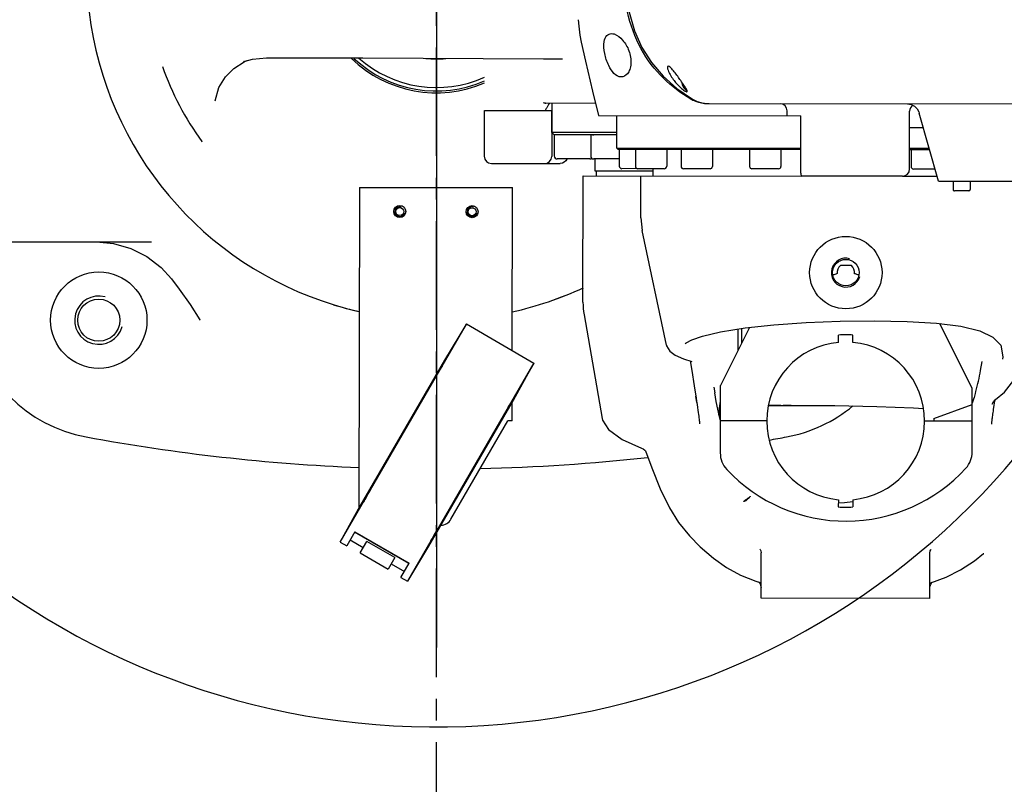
# Model space of a CAD drawing. Header units: millimetres. Extents: x 4086 to 10416, y 123 to 1549.
# Tile 200 of 256: x 9336 to 9404, y 534 to 587. Entities that reach past the tile are written whole.
import ezdxf

# ---------------------------------------------------------------- set-up
doc = ezdxf.new("R2010")
doc.units = ezdxf.units.MM
doc.linetypes.add('CENTER', pattern=[0.6, 0.375, -0.075, 0.075, -0.075])
doc.layers.add('中心线', color=7, linetype='Continuous')
doc.layers.add('运动范围', color=7, linetype='Continuous')
doc.styles.add('思源黑', font='SourceHanSansCN-Normal.ttf')
doc.dimstyles.new('尺寸标注_1_6比例中六', dxfattribs={"dimtxt": 10, "dimasz": 8, "dimexe": 2, "dimexo": 1.5, "dimgap": 1, "dimtad": 1, "dimdec": 1, "dimlfac": 6, "dimdsep": 46, "dimtxsty": '思源黑', "dimcen": 0.09, "dimadec": 0, "dimazin": 0, "dimtp": 0.01, "dimtm": 0.01, "dimtfac": 1, "dimtdec": 1, "dimtofl": 0, "dimtmove": 0, "dimatfit": 3, "dimfxl": 1, "dimtolj": 1, "dimarcsym": 0})
doc.dimstyles.new('尺寸标注_1_6比例中六弯折', dxfattribs={"dimtxt": 10, "dimasz": 8, "dimexe": 2, "dimexo": 1.5, "dimgap": 1, "dimtad": 1, "dimtih": 1, "dimtoh": 1, "dimdec": 1, "dimlfac": 6, "dimdsep": 46, "dimtxsty": '思源黑', "dimcen": 0.09, "dimadec": 0, "dimazin": 0, "dimtp": 0.01, "dimtm": 0.01, "dimtfac": 1, "dimtdec": 1, "dimtofl": 0, "dimtmove": 0, "dimatfit": 3, "dimfxl": 1, "dimtolj": 1, "dimarcsym": 0})

# ---------------------------------------------------------------- blocks, each defined once
blk = doc.blocks.new('*D680')
at = {"layer": 'Defpoints', "color": 0}
for p in [(9364.758, 590.013), (9588.057, 409.452)]:
    blk.add_point(p, dxfattribs=at)
at = {"layer": '中心线', "color": 0}
for p, q in [((9364.758, 589.923), (9364.758, 590.103)), ((9364.668, 590.013), (9364.848, 590.013))]:
    blk.add_line(p, q, dxfattribs=at)
at = {"layer": '中心线', "color": 0, "lineweight": -2}
for p in [(9594.278, 404.422), (9657.035, 383.913)]:
    blk.add_line(p, (9619.641, 383.913), dxfattribs=at)
at = {"layer": '中心线', "color": 0}
blk.add_solid([(9595.116, 405.459), (9593.439, 403.385), (9588.057, 409.452)], dxfattribs=at)
at = {"layer": '中心线', "color": 0, "insert": (9638.838, 395.282), "char_height": 10, "attachment_point": 2, "style": '思源黑'}
blk.add_mtext('\\A1;R1723', dxfattribs=at)
blk = doc.blocks.new('*D683')
at = {"layer": 'Defpoints', "color": 0}
for p in [(9438.28, 590.013), (9439.022, 590.013), (9291.622, 577.117), (9292.353, 577.246), (9331.717, 513.416)]:
    blk.add_point(p, dxfattribs=at)
at = {"layer": '运动范围', "color": 0, "linetype": 'Continuous', "lineweight": -2}
for p, q in [((9440.522, 590.013), (9450.177, 590.013)), ((9290.145, 576.856), (9280.637, 575.18))]:
    blk.add_line(p, q, dxfattribs=at)
blk.add_arc((9364.758, 590.013), 83.419, 195.49687, 354.50313, dxfattribs=at)
at = {"layer": '运动范围', "color": 0}
for points in [[(9449.125, 581.958), (9446.461, 582.086), (9448.177, 590.013)], [(9285.672, 568.019), (9283.071, 567.43), (9282.606, 575.527)]]:
    blk.add_solid(points, dxfattribs=at)
at = {"layer": '运动范围', "color": 0, "insert": (9385.954, 521.394), "char_height": 10, "attachment_point": 2, "rotation": 17.16616, "style": '思源黑'}
blk.add_mtext('-\\A1;170%%d', dxfattribs=at)

msp = doc.modelspace()

# ---------------------------------------------------------------- linework, layer by layer
at = {"layer": '中心线', "linetype": 'CENTER', "ltscale": 20}
msp.add_line((9364.758, 409.191), (9364.758, 771.266), dxfattribs=at)
at = {"layer": '中心线', "color": 7}
msp.add_line((9364.758, 590.013), (9364.758, 543.23), dxfattribs=at)
at = {"layer": '运动范围', "color": 7, "linetype": 'Continuous'}
for p, q in [((9353.008, 583.979), (9359.688, 583.961)), ((9359.688, 583.961), (9372.173, 583.909)), ((9350.761, 583.241), (9351.478, 583.696)), ((9351.476, 583.727), (9351.458, 583.721)), ((9351.478, 583.696), (9351.678, 583.781)), ((9372.173, 583.909), (9373.472, 583.905)), ((9349.466, 581.006), (9349.734, 581.93)), ((9349.466, 581.007), (9349.466, 581.006)), ((9375.754, 580.827), (9372.316, 580.833)), ((9372.743, 580.832), (9372.742, 580.332)), ((9383.21, 580.843), (9383.617, 580.808)), ((9383.517, 580.808), (9383.617, 580.808)), ((9383.617, 580.808), (9408.292, 580.779)), ((9368.074, 580.34), (9368.069, 577.174)), ((9368.077, 580.34), (9372.742, 580.332)), ((9372.741, 580.332), (9372.735, 577.166)), ((9372.739, 578.82), (9372.741, 580.332)), ((9375.965, 579.983), (9389.945, 579.967)), ((9377.238, 577.732), (9377.241, 579.982)), ((9389.01, 579.968), (9389.01, 580.301)), ((9389.941, 576.3), (9389.945, 579.967)), ((9397.467, 576.292), (9397.472, 580.292)), ((9399.469, 575.456), (9398.128, 580.154)), ((9372.739, 578.82), (9372.906, 578.654)), ((9377.239, 578.815), (9372.739, 578.82)), ((9372.906, 578.654), (9372.904, 577.195)), ((9377.239, 578.648), (9372.906, 578.654)), ((9375.429, 578.651), (9375.427, 577.192)), ((9375.541, 578.65), (9375.646, 578.65)), ((9398.422, 579.124), (9397.471, 579.125)), ((9377.238, 577.732), (9377.321, 577.648)), ((9389.943, 577.717), (9377.238, 577.732)), ((9389.942, 577.634), (9377.321, 577.648)), ((9377.404, 577.648), (9377.403, 576.482)), ((9378.515, 577.647), (9378.513, 576.48)), ((9380.681, 577.644), (9380.68, 576.478)), ((9381.676, 577.643), (9381.674, 576.477)), ((9383.842, 577.641), (9383.841, 576.474)), ((9386.407, 577.638), (9386.406, 576.471)), ((9388.574, 577.635), (9388.572, 576.469)), ((9398.827, 577.707), (9397.469, 577.708)), ((9398.851, 577.623), (9397.469, 577.625)), ((9397.569, 577.625), (9397.567, 576.458)), ((9368.568, 576.673), (9373.326, 576.665)), ((9375.362, 576.984), (9373.112, 576.987)), ((9377.404, 576.982), (9375.635, 576.984)), ((9375.736, 576.15), (9375.737, 576.984)), ((9374.892, 567.089), (9374.902, 575.818)), ((9374.902, 575.818), (9390.019, 575.8)), ((9379.736, 576.146), (9375.736, 576.15)), ((9375.819, 575.817), (9375.819, 576.15)), ((9378.68, 576.313), (9377.57, 576.315)), ((9380.513, 576.311), (9378.68, 576.313)), ((9378.899, 572.918), (9378.902, 575.813)), ((9379.736, 575.812), (9379.736, 576.312)), ((9383.674, 576.308), (9381.841, 576.31)), ((9388.405, 576.302), (9386.572, 576.304)), ((9396.967, 575.792), (9390.019, 575.8)), ((9396.967, 575.792), (9399.374, 575.789)), ((9399.231, 576.29), (9397.734, 576.291)), ((9399.469, 575.456), (9421.485, 575.43)), ((9400.485, 575.455), (9400.485, 574.871)), ((9401.652, 575.453), (9401.651, 574.87)), ((9359.448, 575.022), (9359.41, 552.874)), ((9359.448, 575.022), (9370.015, 575.004)), ((9369.995, 563.757), (9370.015, 575.004)), ((9401.568, 574.787), (9400.568, 574.788)), ((9378.899, 572.918), (9378.989, 572.051)), ((9380.664, 564.128), (9378.989, 572.051)), ((9325.591, 571.263), (9345.063, 571.263)), ((9393.441, 569.63), (9392.682, 569.63)), ((9374.967, 566.22), (9376.223, 559.05)), ((9348.42, 565.866), (9348.432, 565.847)), ((9358.115, 550.512), (9366.85, 565.581)), ((9366.836, 565.588), (9365.329, 563.091)), ((9365.884, 563.915), (9366.844, 565.584)), ((9366.836, 565.588), (9371.506, 562.881)), ((9401.802, 561.12), (9399.56, 565.616)), ((9386.41, 565.344), (9384.402, 561.34)), ((9385.607, 565.232), (9385.605, 563.739)), ((9385.872, 564.272), (9385.873, 565.275)), ((9381.957, 564.234), (9382.031, 564.293)), ((9392.556, 564.316), (9392.556, 564.818)), ((9393.556, 564.315), (9393.556, 564.817)), ((9380.663, 564.131), (9380.664, 564.127)), ((9365.329, 563.091), (9359.478, 552.997)), ((9371.493, 562.889), (9362.758, 547.821)), ((9370.088, 560.332), (9371.506, 562.881)), ((9371.498, 562.886), (9370.527, 561.223)), ((9381.847, 563.174), (9382.418, 562.992)), ((9402.378, 562.367), (9402.477, 562.989)), ((9383.936, 561.226), (9383.999, 560.839)), ((9384.105, 560.232), (9383.999, 560.839)), ((9384.399, 558.89), (9384.402, 561.34)), ((9401.797, 556.748), (9401.802, 561.12)), ((9401.997, 560.784), (9401.923, 560.512)), ((9402.031, 560.91), (9401.997, 560.784)), ((9364.237, 550.239), (9370.088, 560.332)), ((9369.987, 558.887), (9369.989, 560.162)), ((9382.761, 560.168), (9382.689, 560.587)), ((9401.889, 560.393), (9401.801, 560.113)), ((9401.923, 560.512), (9401.888, 560.392)), ((9403.176, 560.05), (9403.259, 560.209)), ((9403.259, 560.209), (9403.387, 560.345)), ((9403.316, 559.968), (9403.34, 560.121)), ((9403.34, 560.121), (9403.367, 560.284)), ((9403.367, 560.284), (9403.375, 560.332)), ((9403.387, 560.345), (9403.414, 560.366)), ((9403.414, 560.366), (9403.412, 560.364)), ((9382.781, 560.02), (9382.812, 559.819)), ((9384.318, 559.901), (9384.37, 559.902)), ((9384.348, 559.902), (9384.4, 559.902)), ((9387.701, 559.952), (9388.572, 559.959)), ((9388.569, 559.959), (9388.731, 559.96)), ((9388.572, 559.959), (9389.393, 559.962)), ((9389.393, 559.962), (9392.293, 559.949)), ((9397.745, 559.787), (9398.437, 559.741)), ((9399.141, 559.05), (9401.801, 560.015)), ((9403.176, 560.051), (9403.176, 560.05)), ((9365.766, 552.094), (9369.704, 558.888)), ((9369.987, 558.887), (9369.704, 558.888)), ((9384.383, 558.89), (9384.38, 556.678)), ((9387.591, 558.886), (9384.383, 558.89)), ((9401.799, 558.87), (9398.508, 558.874)), ((9399.141, 559.05), (9399.141, 558.873)), ((9362.671, 558.467), (9362.712, 558.443)), ((9362.211, 557.578), (9362.169, 557.602)), ((9377.611, 557.604), (9378.942, 557.008)), ((9378.942, 557.008), (9378.942, 557.008)), ((9379.174, 556.877), (9379.204, 556.832)), ((9379.205, 556.831), (9379.204, 556.832)), ((9367.355, 555.752), (9367.397, 555.728)), ((9366.854, 554.886), (9366.895, 554.862)), ((9380.231, 554.207), (9380.875, 552.879)), ((9392.543, 553.445), (9392.542, 552.943)), ((9393.543, 553.444), (9393.542, 552.942)), ((9359.478, 552.997), (9358.108, 550.536)), ((9359.13, 551.233), (9358.562, 550.253)), ((9359.704, 550.131), (9358.796, 550.657)), ((9362.861, 549.029), (9359.112, 551.203)), ((9359.13, 551.233), (9362.879, 549.06)), ((9382.253, 550.943), (9382.256, 550.939)), ((9358.123, 550.527), (9358.108, 550.536)), ((9358.115, 550.512), (9358.562, 550.253)), ((9359.497, 549.772), (9359.955, 550.563)), ((9361.887, 549.443), (9359.955, 550.563)), ((9362.781, 547.827), (9364.237, 550.239)), ((9359.495, 549.77), (9361.428, 548.65)), ((9361.887, 549.443), (9361.428, 548.65)), ((9387.202, 546.637), (9387.205, 549.769)), ((9398.868, 546.623), (9398.872, 549.755)), ((9402.585, 549.722), (9402.589, 549.726)), ((9361.637, 549.01), (9362.545, 548.484)), ((9362.311, 548.08), (9362.879, 549.06)), ((9362.311, 548.08), (9362.758, 547.821)), ((9362.781, 547.827), (9362.766, 547.835)), ((9386.845, 547.815), (9387.203, 547.712)), ((9398.87, 547.688), (9398.928, 547.704)), ((9398.868, 546.623), (9387.202, 546.637))]:
    msp.add_line(p, q, dxfattribs=at)
for points in [[(9377.784, 589.981), (9377.854, 588.529), (9378.078, 587.124), (9378.451, 585.845), (9378.961, 584.696), (9379.62, 583.644), (9380.425, 582.695), (9381.384, 581.844), (9382.459, 581.116)], [(9374.57, 586.605), (9374.597, 586.148), (9374.673, 585.53), (9374.762, 585.063)], [(9374.762, 585.063), (9375.059, 583.735), (9375.544, 581.669), (9375.965, 579.983)], [(9351.458, 583.721), (9352.046, 583.883), (9353.013, 583.979)], [(9349.734, 581.93), (9350.173, 582.651), (9350.761, 583.241)], [(9382.459, 581.116), (9382.775, 580.963), (9383.21, 580.843)], [(9397.319, 580.792), (9397.578, 580.75), (9397.806, 580.634), (9397.984, 580.459), (9398.1, 580.246), (9398.128, 580.154)], [(9348.581, 578.157), (9348.571, 578.161), (9348.562, 578.17), (9348.553, 578.181), (9348.544, 578.192)], [(9341.27, 571.256), (9342.447, 571.145), (9343.644, 570.799), (9344.75, 570.239), (9345.727, 569.489), (9346.447, 568.709)], [(9346.447, 568.709), (9346.987, 567.995), (9347.733, 566.929), (9348.42, 565.866)], [(9384.4, 565.04), (9386.092, 565.31), (9388.089, 565.524), (9390.311, 565.678), (9392.66, 565.77), (9395.031, 565.8), (9397.291, 565.763), (9399.32, 565.646), (9401.018, 565.433), (9402.316, 565.113)], [(9382.031, 564.293), (9382.413, 564.495), (9383.156, 564.75), (9384.4, 565.04)], [(9402.316, 565.113), (9403.224, 564.68), (9403.767, 564.113), (9403.909, 563.311), (9403.879, 563.144)], [(9380.663, 564.131), (9380.677, 564.074), (9380.892, 563.709), (9381.26, 563.432), (9381.847, 563.174)], [(9382.304, 563.028), (9382.41, 562.376), (9382.574, 561.306), (9382.69, 560.586)], [(9403.412, 560.364), (9404.03, 560.874), (9404.832, 561.917), (9405.173, 562.816)], [(9382.689, 560.59), (9382.707, 560.483), (9382.746, 560.241), (9382.781, 560.02)], [(9384.391, 558.888), (9384.319, 559.176), (9384.105, 560.232)], [(9384.293, 559.304), (9384.296, 559.347), (9384.298, 559.38), (9384.3, 559.413), (9384.302, 559.446), (9384.305, 559.48), (9384.308, 559.514), (9384.31, 559.548), (9384.314, 559.583), (9384.317, 559.617), (9384.32, 559.652), (9384.324, 559.688), (9384.327, 559.723), (9384.331, 559.758), (9384.336, 559.795), (9384.34, 559.835), (9384.345, 559.877), (9384.351, 559.923), (9384.358, 559.977), (9384.367, 560.043), (9384.378, 560.126), (9384.392, 560.226), (9384.4, 560.286)], [(9382.812, 559.819), (9382.838, 559.639), (9382.861, 559.478), (9382.881, 559.336), (9382.897, 559.208), (9382.911, 559.096), (9382.923, 558.998), (9382.932, 558.915), (9382.939, 558.846), (9382.944, 558.791), (9382.948, 558.747), (9382.95, 558.716), (9382.952, 558.697), (9382.952, 558.689)], [(9392.293, 559.949), (9395.199, 559.891), (9397.745, 559.787)], [(9403.146, 558.664), (9403.146, 558.664), (9403.146, 558.669), (9403.147, 558.678), (9403.148, 558.693), (9403.149, 558.713), (9403.152, 558.738), (9403.155, 558.77), (9403.158, 558.807), (9403.163, 558.851), (9403.168, 558.902), (9403.174, 558.959), (9403.182, 559.024), (9403.191, 559.096), (9403.201, 559.175), (9403.212, 559.263), (9403.225, 559.357), (9403.239, 559.46), (9403.256, 559.572)], [(9403.256, 559.572), (9403.274, 559.694), (9403.294, 559.826), (9403.316, 559.968)], [(9376.22, 559.064), (9376.249, 558.937), (9376.664, 558.289), (9377.611, 557.604)], [(9378.942, 557.007), (9379.054, 556.96), (9379.174, 556.877)], [(9379.205, 556.831), (9379.65, 555.641), (9380.231, 554.207)], [(9386.453, 553.694), (9386.448, 553.686), (9386.437, 553.676)], [(9393.543, 553.304), (9392.968, 553.219), (9392.546, 553.207)], [(9380.875, 552.879), (9381.499, 551.873), (9382.254, 550.942)], [(9382.256, 550.939), (9383.002, 550.186), (9383.915, 549.399), (9384.821, 548.766), (9385.787, 548.242), (9386.845, 547.815)], [(9387.144, 550.003), (9387.126, 550.02), (9387.137, 550.005), (9387.182, 549.914), (9387.205, 549.769)], [(9398.872, 549.756), (9398.899, 549.909), (9398.942, 549.993), (9398.953, 550.008)], [(9398.928, 547.704), (9399.991, 548.093), (9400.994, 548.592), (9401.944, 549.213), (9402.585, 549.722)], [(9387.032, 547.761), (9387.067, 547.731), (9387.144, 547.623), (9387.194, 547.48), (9387.203, 547.389)], [(9398.869, 547.375), (9398.879, 547.473), (9398.934, 547.62), (9399.015, 547.727), (9399.034, 547.743)]]:
    msp.add_lwpolyline(points, dxfattribs=at)
for centre, radius in [((9362.229, 573.351), 0.417), ((9367.229, 573.342), 0.417), ((9362.229, 573.351), 0.275), ((9367.229, 573.342), 0.275), ((9393.061, 569.13), 2.5), ((9393.061, 569.13), 0.917), ((9341.425, 565.846), 3.333), ((9341.425, 565.846), 1.458)]:
    msp.add_circle(centre, radius, dxfattribs=at)
for centre, radius, start, end in [((9364.758, 590.013), 287.167, 190, 18.68011), ((9364.758, 590.013), 52.267, 190, 170), ((9364.758, 590.013), 24.167, 124.92151, 257.24137), ((9364.758, 590.013), 8.455, 225.98288, 293.15136), ((9364.758, 590.013), 8.333, 226.88643, 293.4933), ((9364.758, 590.013), 8.093, 228.49762, 294.28174), ((9364.758, 590.013), 6.122, 263.22352, 276.12832), ((9364.92, 590.093), 20.243, 199.36869, 216.00621), ((9382.356, 582.209), 0.572, 238.901, 241.56726), ((9394.356, 567.57), 25.506, 149.47674, 149.9737), ((9372.317, 581.161), 0.328, 263.56825, 269.87869), ((9383.393, 582.888), 2.058, 239.26708, 242.22265), ((9383.415, 582.929), 2.104, 242.21968, 244.1329), ((9383.519, 583.287), 2.479, 264.9537, 269.93801), ((9388.51, 580.302), 0.5, 359.93333, 89.93333), ((9397.972, 580.291), 0.5, 124.99655, 179.93333), ((9368.569, 577.173), 0.5, 179.9, 269.9), ((9372.235, 577.166), 0.5, 269.9, 359.9), ((9373.112, 577.195), 0.208, 179.93333, 269.93333), ((9375.635, 577.192), 0.208, 179.93333, 269.93333), ((9373.331, 577.162), 0.495, 337.29637, 340.3884), ((9375.362, 577.192), 0.208, 269.93333, 311.20663), ((9377.57, 576.481), 0.167, 179.93333, 269.93333), ((9378.68, 576.48), 0.167, 179.93333, 269.93333), ((9380.513, 576.478), 0.167, 269.93333, 359.93333), ((9381.841, 576.476), 0.167, 179.93333, 269.93333), ((9383.674, 576.474), 0.167, 269.93333, 359.93333), ((9386.572, 576.471), 0.167, 179.93333, 269.93333), ((9388.406, 576.469), 0.167, 269.93333, 359.93333), ((9397.734, 576.458), 0.167, 179.93333, 269.93333), ((9396.967, 576.292), 0.5, 269.93333, 359.93333), ((9400.568, 574.871), 0.0833, 179.93333, 269.93333), ((9401.568, 574.87), 0.0833, 269.93333, 359.93333), ((9362.229, 573.351), 0.333, 75, 345), ((9367.229, 573.342), 0.333, 75, 345), ((9393.061, 569.13), 1, 75, 345), ((9393.271, 567.72), 1.397, 71.34565, 73.54087), ((9393.325, 567.875), 1.233, 65.80449, 71.40558), ((9364.758, 590.013), 24.167, 282.52835, 294.87674), ((9364.758, 590.013), 24.167, 282.54082, 294.84918), ((9341.425, 565.846), 1.667, 75, 345), ((9364.758, 590.013), 24.167, 252.8919, 257.25655), ((9379.892, 567.083), 5, 179.93333, 189.93333), ((9342.361, 567.616), 10, 190.46271, 259.53729), ((9393.049, 558.88), 5.458, 95.18917, 264.6775), ((9393.049, 558.88), 5.958, 85.11963, 94.74703), ((9393.049, 558.88), 5.458, 275.18917, 84.6775), ((9390.235, 280.72), 279.244, 90.34189, 90.52391), ((9390.138, 297.117), 262.846, 90.18797, 90.30662), ((9387.155, 567.616), 10, 280.46271, 309.77568), ((9364.758, 688.899), 133.333, 259.53729, 267.70304), ((9364.758, 688.899), 133.333, 279.93117, 280.46271), ((9400.13, 556.75), 1.667, 317.59073, 359.93333), ((9364.758, 688.899), 133.333, 271.30898, 276.29081), ((9386.047, 556.676), 1.667, 179.93333, 223.01048), ((9393.054, 563.213), 11.25, 223.01048, 317.59073), ((9393.049, 558.88), 5.958, 265.11963, 274.74703), ((9365.045, 552.512), 0.833, 272.00225, 329.9)]:
    msp.add_arc(centre, radius, start, end, dxfattribs=at)
for centre, start_param, end_param in [((9362.465, 558.009), 0.081673, 1.479065), ((9367.101, 555.321), -1.479065, -0.081673), ((9362.465, 558.009), -4.620657, -3.223265), ((9367.101, 555.321), -3.05992, -1.662528)]:
    msp.add_ellipse(centre, major_axis=(2.737, 4.722), ratio=0.008727, start_param=start_param, end_param=end_param, dxfattribs=at)
for points, knots in [([(9382.341, 581.12), (9381.661, 581.524), (9380.333, 582.516), (9378.764, 584.577), (9377.844, 587.164), (9377.681, 589.033), (9377.682, 589.981)], [0, 0, 0, 0, 0.226285, 0.468475, 0.729123, 1, 1, 1, 1]), ([(9376.357, 585.099), (9376.382, 585.25), (9376.474, 585.529), (9376.751, 585.649), (9376.867, 585.649)], [0, 0, 0, 0, 0.567433, 1, 1, 1, 1]), ([(9376.867, 585.649), (9376.93, 585.649), (9377.234, 585.59), (9377.476, 585.369), (9377.635, 585.188)], [0, 0, 0, 0, 0.206302, 1, 1, 1, 1]), ([(9377.538, 582.648), (9377.149, 582.649), (9376.642, 583.364), (9376.375, 584.234), (9376.313, 584.826), (9376.357, 585.099)], [0, 0, 0, 0, 0.404759, 0.711306, 1, 1, 1, 1]), ([(9377.635, 585.188), (9377.821, 584.976), (9378.124, 584.457), (9378.255, 583.724), (9378.147, 583.18), (9377.968, 582.815), (9377.7, 582.648), (9377.538, 582.648)], [0, 0, 0, 0, 0.284549, 0.592602, 0.726719, 0.836628, 1, 1, 1, 1]), ([(9380.783, 583.396), (9380.687, 583.401), (9380.757, 583.125), (9380.829, 582.97), (9380.944, 582.745), (9381.05, 582.587), (9381.131, 582.477)], [0, 0, 0, 0, 0.283363, 0.428281, 0.597056, 1, 1, 1, 1]), ([(9381.597, 582.477), (9381.529, 582.574), (9381.382, 582.779), (9381.16, 583.07), (9380.969, 583.281), (9380.834, 583.393), (9380.783, 583.396)], [0, 0, 0, 0, 0.28845, 0.612187, 0.875918, 1, 1, 1, 1]), ([(9381.131, 582.477), (9381.202, 582.381), (9381.362, 582.186), (9381.622, 581.922), (9381.846, 581.735), (9381.996, 581.647), (9382.05, 581.627), (9382.069, 581.628)], [0, 0, 0, 0, 0.279983, 0.589146, 0.870561, 0.955722, 1, 1, 1, 1]), ([(9382.069, 581.628), (9382.081, 581.629), (9382.108, 581.66), (9382.079, 581.722), (9382.045, 581.801), (9381.956, 581.949), (9381.808, 582.176), (9381.674, 582.368), (9381.597, 582.477)], [0, 0, 0, 0, 0.036634, 0.09578, 0.185677, 0.301852, 0.60384, 1, 1, 1, 1]), ([(9381.702, 582.317), (9381.711, 582.254), (9381.765, 582.024), (9381.913, 581.808), (9382.06, 581.719)], [0, 0, 0, 0, 0.272199, 1, 1, 1, 1]), ([(9372.583, 580.832), (9372.566, 580.833), (9372.539, 580.758), (9372.503, 580.721), (9372.48, 580.684)], [0, 0, 0, 0, 0.274373, 1, 1, 1, 1]), ([(9390.019, 575.8), (9390.002, 575.8), (9389.977, 575.866), (9389.949, 576.016), (9389.941, 576.182), (9389.941, 576.3)], [0, 0, 0, 0, 0.094197, 0.310754, 1, 1, 1, 1]), ([(9386.001, 553.334), (9386.008, 553.334), (9386.054, 553.357), (9386.089, 553.395), (9386.119, 553.426)], [0, 0, 0, 0, 0.135701, 1, 1, 1, 1]), ([(9386.082, 553.342), (9386.068, 553.337), (9386.041, 553.33), (9386.013, 553.331), (9386.001, 553.334)], [0, 0, 0, 0, 0.563902, 1, 1, 1, 1]), ([(9386.372, 553.575), (9386.348, 553.547), (9386.263, 553.458), (9386.165, 553.371), (9386.082, 553.342)], [0, 0, 0, 0, 0.295956, 1, 1, 1, 1])]:
    msp.add_open_spline(points, degree=3, knots=knots, dxfattribs=at)
for points in [[(9372.28, 580.835), (9372.241, 580.839), (9372.203, 580.851), (9372.168, 580.868)], [(9372.48, 580.684), (9372.447, 580.631), (9372.416, 580.577), (9372.384, 580.524)], [(9383.301, 580.817), (9383.024, 580.842), (9382.747, 580.915), (9382.497, 581.036)], [(9373.788, 576.971), (9373.716, 576.801), (9373.51, 576.664), (9373.326, 576.665)], [(9392.682, 569.63), (9392.525, 569.5), (9392.434, 569.264), (9392.455, 569.061)], [(9393.667, 569.06), (9393.688, 569.263), (9393.598, 569.498), (9393.441, 569.63)], [(9392.455, 569.061), (9392.354, 569.032), (9392.255, 568.991), (9392.166, 568.934)], [(9393.956, 568.932), (9393.916, 568.958), (9393.874, 568.98), (9393.83, 569)], [(9402.036, 560.927), (9402.177, 561.4), (9402.289, 561.882), (9402.378, 562.368)], [(9362.42, 558.035), (9362.503, 558.179), (9362.587, 558.323), (9362.671, 558.467)], [(9362.169, 557.602), (9362.253, 557.746), (9362.336, 557.89), (9362.42, 558.035)], [(9367.397, 555.728), (9367.313, 555.583), (9367.23, 555.439), (9367.146, 555.295)], [(9367.146, 555.295), (9367.062, 555.151), (9366.979, 555.007), (9366.895, 554.862)], [(9386.119, 553.426), (9386.157, 553.453), (9386.198, 553.475), (9386.236, 553.501)], [(9386.236, 553.501), (9386.308, 553.553), (9386.378, 553.609), (9386.439, 553.674)], [(9386.439, 553.674), (9386.421, 553.639), (9386.397, 553.606), (9386.372, 553.575)]]:
    msp.add_open_spline(points, degree=3, dxfattribs=at)

# ---------------------------------------------------------------- dimensions: what is measured, and where the dimension line sits
at = {"layer": '中心线', "color": 7}
dim = msp.add_radius_dim(center=(9364.758, 590.013), mpoint=(9588.057, 409.452), dimstyle='尺寸标注_1_6比例中六弯折', dxfattribs=at)
dim.commit()
dim.dimension.update_dxf_attribs({"geometry": '*D680', "text_midpoint": (9638.838, 383.913), "dimtype": 164})
at = {"layer": '运动范围', "color": 7, "linetype": 'Continuous'}
dim = msp.add_angular_dim_2l(base=(9331.717, 513.416), line1=((9292.353, 577.246), (9291.622, 577.117)), line2=((9438.28, 590.013), (9439.022, 590.013)), text='-<>', dimstyle='尺寸标注_1_6比例中六', dxfattribs=at)
dim.commit()
dim.dimension.update_dxf_attribs({"geometry": '*D683', "text_midpoint": (9389.378, 510.31), "dimtype": 162})

doc.saveas('drawing.dxf')
